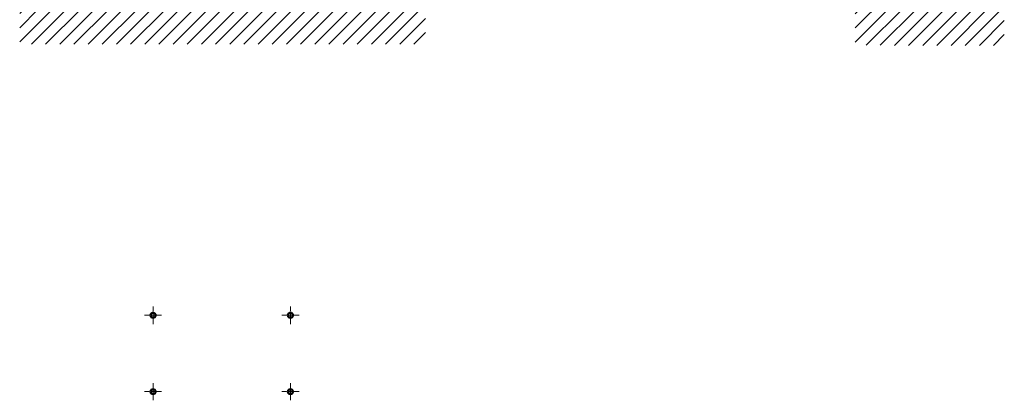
# Model space of a CAD drawing. Header units: millimetres. Extents: x -404827 to -46036, y 267324 to 306977.
# Tile 49 of 55: x -50196 to -48947, y 271400 to 271882. Entities that reach past the tile are written whole.
import ezdxf

# ---------------------------------------------------------------- set-up
doc = ezdxf.new("R2010")
doc.units = ezdxf.units.MM
doc.linetypes.add('ACAD_ISO04W100', pattern=[30, 24, -3, 0, -3])
doc.layers.add('Осевая', color=80, linetype='ACAD_ISO04W100', lineweight=20)
doc.layers.add('Основная', color=1, linetype='Continuous', lineweight=50)

msp = doc.modelspace()

# ---------------------------------------------------------------- hatches: boundary and pattern name
at = {"lineweight": 25}
h = msp.add_hatch(dxfattribs=at)
h.set_pattern_fill('ANSI31', scale=4)
h.paths.add_polyline_path([(-48947.452, 271895.574), (-49067.789, 271895.574, -0.08061157), (-49069.528, 271895.291), (-49069.528, 271895.574), (-49080.528, 271895.574), (-49080.528, 271895.291, -0.08061157), (-49082.268, 271895.574), (-49085.528, 271895.574), (-49085.528, 273729.8), (-49133.321, 273729.846), (-49136.694, 271849.568), (-48947.495, 271849.523)])
h.paths.add_polyline_path([(-49681.398, 271895.372), (-50195.993, 271895.372), (-50195.993, 271850.939), (-49681.398, 271850.939)])

# ---------------------------------------------------------------- linework, layer by layer
at = {"layer": 'Осевая', "ltscale": 0.25}
for p, q in [((-50026.928, 271518.421), (-50026.928, 271507.476)), ((-49852.747, 271518.421), (-49852.747, 271507.476)), ((-50037.864, 271507.476), (-50026.928, 271507.476)), ((-50026.928, 271496.308), (-50026.928, 271507.476)), ((-50015.974, 271507.476), (-50026.928, 271507.476)), ((-49863.701, 271507.476), (-49852.747, 271507.476)), ((-49841.811, 271507.476), (-49852.765, 271507.476)), ((-49852.747, 271496.308), (-49852.747, 271507.476)), ((-50026.928, 271421.558), (-50026.928, 271410.605)), ((-49852.747, 271421.558), (-49852.747, 271410.605)), ((-50037.864, 271410.605), (-50026.928, 271410.605)), ((-50026.928, 271399.66), (-50026.928, 271410.605)), ((-50015.974, 271410.605), (-50026.928, 271410.605)), ((-49863.701, 271410.605), (-49852.747, 271410.605)), ((-49841.811, 271410.605), (-49852.765, 271410.605)), ((-49852.747, 271399.66), (-49852.747, 271410.605))]:
    msp.add_line(p, q, dxfattribs=at)
at = {"layer": 'Основная'}
for centre in [(-50026.928, 271507.476), (-49852.765, 271507.476), (-50026.928, 271410.605), (-49852.747, 271410.605)]:
    msp.add_circle(centre, 3.19, dxfattribs=at)

doc.saveas('drawing.dxf')
